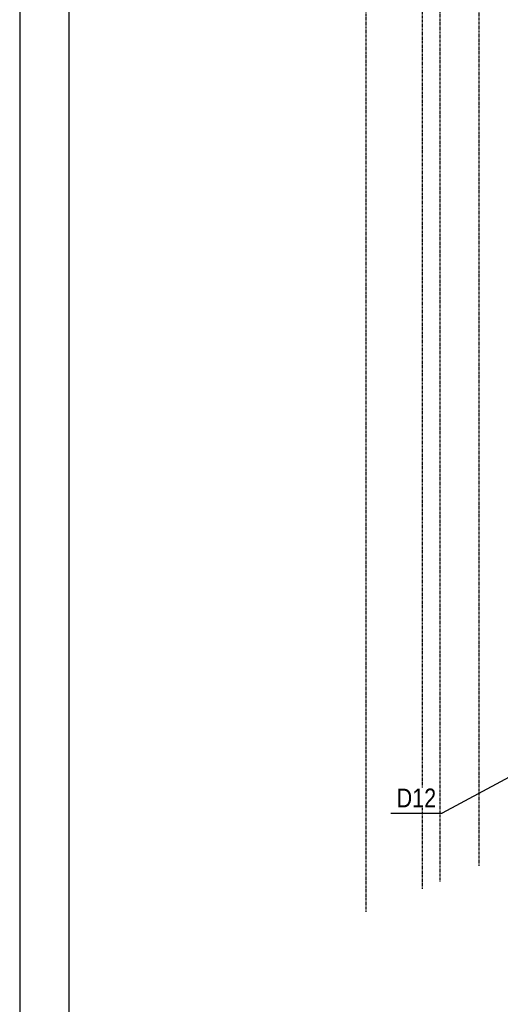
# Model space of a CAD drawing. Header units: millimetres. Extents: x 0 to 4200, y 0 to 2970.
# Tile 2 of 12: x 0 to 488, y 1013 to 2013. Entities that reach past the tile are written whole.
import ezdxf

# ---------------------------------------------------------------- set-up
doc = ezdxf.new("R2010")
doc.units = ezdxf.units.MM
doc.linetypes.add('DXK_LINE_DOT4', pattern=[0.9408, 0.4704, -0.4704])
doc.styles.add('Arial Narrow', font='ARIALN.TTF', dxfattribs={"height": 0.2})

# ---------------------------------------------------------------- blocks, each defined once
blk = doc.blocks.new('Unknown-2519214-1268')
at = {"color": 7, "linetype": 'Continuous'}
for p, q in [((0, 2970), (0, 0)), ((50, 2920), (50, 50))]:
    blk.add_line(p, q, dxfattribs=at)
blk = doc.blocks.new('Part-2519214-3836 - 1297')
at = {"color": 4, "linetype": 'DXK_LINE_DOT4'}
blk.add_line((408.8, 1130.66), (408.8, 2292.34), dxfattribs=at)
blk = doc.blocks.new('Part-2519214-3837 - 1297')
at = {"color": 4, "linetype": 'DXK_LINE_DOT4'}
blk.add_line((426.72, 1137.97), (426.72, 2291.27), dxfattribs=at)
blk = doc.blocks.new('Part-2519214-3838 - 1297')
at = {"color": 4, "linetype": 'DXK_LINE_DOT4'}
blk.add_line((351.46, 1107.3), (351.46, 2475.44), dxfattribs=at)
blk = doc.blocks.new('Part-2519214-3840 - 1297')
at = {"color": 4, "linetype": 'DXK_LINE_DOT4'}
blk.add_line((466.14, 1154.03), (466.14, 2288.9), dxfattribs=at)
blk = doc.blocks.new('Mark-2519214-4092 - 1297')
at = {"color": 7, "linetype": 'Continuous'}
for p, q in [((523.22, 1258.39), (428.7, 1207.28)), ((523.22, 1258.39), (505.98, 1237.7)), ((376.51, 1207.28), (428.7, 1207.28))]:
    blk.add_line(p, q, dxfattribs=at)
at = {"color": 0, "linetype": 'Continuous'}
blk.add_wipeout([(422.7, 1213.28), (422.7, 1233.28), (382.51, 1233.28), (382.51, 1213.28)], dxfattribs=at)
blk.add_wipeout([(422.7, 1213.28), (422.7, 1233.28), (382.51, 1233.28), (382.51, 1213.28)], dxfattribs=at)
at = {"color": 7, "linetype": 'Continuous', "style": 'Arial Narrow'}
blk.add_text('D12', height=19.089, dxfattribs=at).set_placement((382.51, 1213.28))

msp = doc.modelspace()

# ---------------------------------------------------------------- block references
for name in ['Unknown-2519214-1268', 'Part-2519214-3836 - 1297', 'Part-2519214-3837 - 1297', 'Part-2519214-3840 - 1297', 'Part-2519214-3838 - 1297']:
    msp.add_blockref(name, (0, 0))

# ---------------------------------------------------------------- next in the draw order: block references
msp.add_blockref('Mark-2519214-4092 - 1297', (0, 0))

doc.saveas('drawing.dxf')
